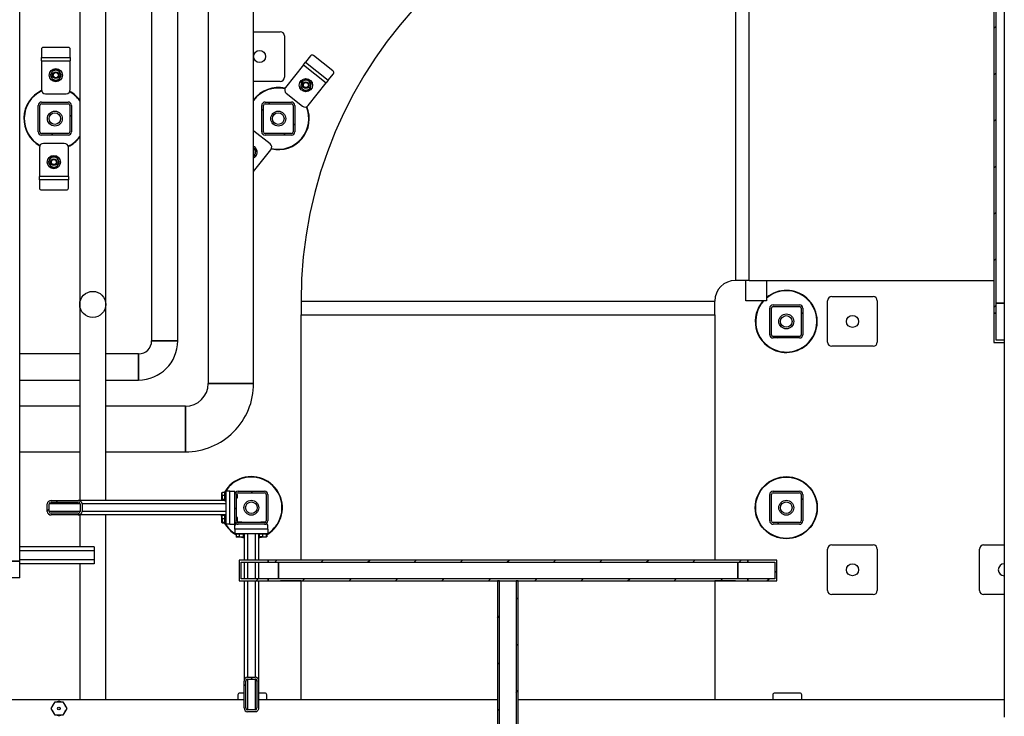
# Model space of a CAD drawing. Header units: millimetres. Extents: x 0 to 841, y 0 to 594.
# Tile 21 of 256: x 274 to 369, y 131 to 198. Entities that reach past the tile are written whole.
import ezdxf

# ---------------------------------------------------------------- set-up
doc = ezdxf.new("R2010")
doc.units = ezdxf.units.MM
doc.layers.add('TRAIT-FINS', color=9, linetype='Continuous')
doc.layers.add('TRAIT-FORT', color=4, linetype='Continuous', lineweight=25)

msp = doc.modelspace()

# ---------------------------------------------------------------- hatches: boundary and pattern name
at = {"layer": 'TRAIT-FINS'}
h = msp.add_hatch(dxfattribs=at)
h.set_pattern_fill('ANSI31', color=9, style=0)
h.paths.add_polyline_path([(368.376, 170.03), (368.376, 216.389), (368.176, 216.389), (368.176, 170.03)], flags=0)
h = msp.add_hatch(dxfattribs=at)
h.set_pattern_fill('ANSI31', color=9, style=0)
edge = h.paths.add_edge_path(flags=0)
edge.add_arc((297.176, 194.834), 0.58, 0, 360)
h = msp.add_hatch(dxfattribs=at)
h.set_pattern_fill('ANSI31', color=9, angle=3e-322, style=0)
edge = h.paths.add_edge_path(flags=0)
edge.add_arc((278.656, 187.554), 0.32, 270, 360)
edge.add_line((278.976, 187.554), (278.976, 190.114))
edge.add_arc((278.656, 190.114), 0.32, 0, 90)
edge.add_line((278.656, 190.434), (276.096, 190.434))
edge.add_arc((276.096, 190.114), 0.32, 90, 180)
edge.add_line((275.776, 190.114), (275.776, 187.554))
edge.add_arc((276.096, 187.554), 0.32, 180, 270)
edge.add_line((276.096, 187.234), (278.656, 187.234))
edge = h.paths.add_edge_path(flags=0)
edge.add_line((278.816, 190.114), (278.816, 187.554))
edge.add_arc((278.656, 187.554), 0.16, 270, 360, ccw=False)
edge.add_line((278.656, 187.394), (276.096, 187.394))
edge.add_arc((276.096, 187.554), 0.16, 180, 270, ccw=False)
edge.add_line((275.936, 187.554), (275.936, 190.114))
edge.add_arc((276.096, 190.114), 0.16, 90, 180, ccw=False)
edge.add_line((276.096, 190.274), (278.656, 190.274))
edge.add_arc((278.656, 190.114), 0.16, 0, 90, ccw=False)
h = msp.add_hatch(dxfattribs=at)
h.set_pattern_fill('ANSI31', color=9, angle=3e-322, style=0)
edge = h.paths.add_edge_path(flags=0)
edge.add_arc((300.256, 187.554), 0.32, 270, 360)
edge.add_line((300.576, 187.554), (300.576, 190.114))
edge.add_arc((300.256, 190.114), 0.32, 0, 90)
edge.add_line((300.256, 190.434), (297.696, 190.434))
edge.add_arc((297.696, 190.114), 0.32, 90, 180)
edge.add_line((297.376, 190.114), (297.376, 187.554))
edge.add_arc((297.696, 187.554), 0.32, 180, 270)
edge.add_line((297.696, 187.234), (300.256, 187.234))
edge = h.paths.add_edge_path(flags=0)
edge.add_line((300.416, 190.114), (300.416, 187.554))
edge.add_arc((300.256, 187.554), 0.16, 270, 360, ccw=False)
edge.add_line((300.256, 187.394), (297.696, 187.394))
edge.add_arc((297.696, 187.554), 0.16, 180, 270, ccw=False)
edge.add_line((297.536, 187.554), (297.536, 190.114))
edge.add_arc((297.696, 190.114), 0.16, 90, 180, ccw=False)
edge.add_line((297.696, 190.274), (300.256, 190.274))
edge.add_arc((300.256, 190.114), 0.16, 0, 90, ccw=False)
h = msp.add_hatch(dxfattribs=at)
h.set_pattern_fill('ANSI31', color=9, angle=3e-322, style=0)
edge = h.paths.add_edge_path(flags=0)
edge.add_arc((349.376, 167.954), 0.32, 270, 360)
edge.add_line((349.696, 167.954), (349.696, 170.514))
edge.add_arc((349.376, 170.514), 0.32, 0, 90)
edge.add_line((349.376, 170.834), (346.816, 170.834))
edge.add_arc((346.816, 170.514), 0.32, 90, 180)
edge.add_line((346.496, 170.514), (346.496, 167.954))
edge.add_arc((346.816, 167.954), 0.32, 180, 270)
edge.add_line((346.816, 167.634), (349.376, 167.634))
edge = h.paths.add_edge_path(flags=0)
edge.add_line((349.536, 170.514), (349.536, 167.954))
edge.add_arc((349.376, 167.954), 0.16, 270, 360, ccw=False)
edge.add_line((349.376, 167.794), (346.816, 167.794))
edge.add_arc((346.816, 167.954), 0.16, 180, 270, ccw=False)
edge.add_line((346.656, 167.954), (346.656, 170.514))
edge.add_arc((346.816, 170.514), 0.16, 90, 180, ccw=False)
edge.add_line((346.816, 170.674), (349.376, 170.674))
edge.add_arc((349.376, 170.514), 0.16, 0, 90, ccw=False)
h = msp.add_hatch(dxfattribs=at)
h.set_pattern_fill('ANSI31', color=9, style=0)
edge = h.paths.add_edge_path(flags=0)
edge.add_arc((354.496, 169.234), 0.58, 0, 360)
h = msp.add_hatch(dxfattribs=at)
h.set_pattern_fill('ANSI31', color=9, style=0)
h.paths.add_polyline_path([(369.176, 167.409), (368.376, 167.409), (368.376, 170.03), (368.176, 170.03), (368.176, 167.209), (369.176, 167.209)], flags=0)
h = msp.add_hatch(dxfattribs=at)
h.set_pattern_fill('ANSI31', color=9, style=0)
h.paths.add_polyline_path([(369.176, 167.409), (368.376, 167.409), (368.376, 170.03), (368.176, 170.03), (368.176, 167.209), (369.176, 167.209)], flags=0)
h = msp.add_hatch(dxfattribs=at)
h.set_pattern_fill('ANSI31', color=9, angle=3e-322, style=0)
edge = h.paths.add_edge_path(flags=0)
edge.add_arc((297.656, 152.514), 0.32, 0, 90)
edge.add_line((297.656, 152.834), (295.096, 152.834))
edge.add_arc((295.096, 152.514), 0.32, 90, 180)
edge.add_line((294.776, 152.514), (294.776, 149.954))
edge.add_arc((295.096, 149.954), 0.32, 180, 270)
edge.add_line((295.096, 149.634), (297.656, 149.634))
edge.add_arc((297.656, 149.954), 0.32, 270, 360)
edge.add_line((297.976, 149.954), (297.976, 152.514))
edge = h.paths.add_edge_path(flags=0)
edge.add_line((295.096, 152.674), (297.656, 152.674))
edge.add_arc((297.656, 152.514), 0.16, 0, 90, ccw=False)
edge.add_line((297.816, 152.514), (297.816, 149.954))
edge.add_arc((297.656, 149.954), 0.16, 270, 360, ccw=False)
edge.add_line((297.656, 149.794), (295.096, 149.794))
edge.add_arc((295.096, 149.954), 0.16, 180, 270, ccw=False)
edge.add_line((294.936, 149.954), (294.936, 152.514))
edge.add_arc((295.096, 152.514), 0.16, 90, 180, ccw=False)
h = msp.add_hatch(dxfattribs=at)
h.set_pattern_fill('ANSI31', color=9, angle=3e-322, style=0)
edge = h.paths.add_edge_path(flags=0)
edge.add_arc((346.816, 152.514), 0.32, 90, 180)
edge.add_line((346.496, 152.514), (346.496, 149.954))
edge.add_arc((346.816, 149.954), 0.32, 180, 270)
edge.add_line((346.816, 149.634), (349.376, 149.634))
edge.add_arc((349.376, 149.954), 0.32, 270, 360)
edge.add_line((349.696, 149.954), (349.696, 152.514))
edge.add_arc((349.376, 152.514), 0.32, 0, 90)
edge.add_line((349.376, 152.834), (346.816, 152.834))
edge = h.paths.add_edge_path(flags=0)
edge.add_line((346.656, 149.954), (346.656, 152.514))
edge.add_arc((346.816, 152.514), 0.16, 90, 180, ccw=False)
edge.add_line((346.816, 152.674), (349.376, 152.674))
edge.add_arc((349.376, 152.514), 0.16, 0, 90, ccw=False)
edge.add_line((349.536, 152.514), (349.536, 149.954))
edge.add_arc((349.376, 149.954), 0.16, 270, 360, ccw=False)
edge.add_line((349.376, 149.794), (346.816, 149.794))
edge.add_arc((346.816, 149.954), 0.16, 180, 270, ccw=False)
h = msp.add_hatch(dxfattribs=at)
h.set_pattern_fill('ANSI31', color=9, angle=3e-322, style=0)
edge = h.paths.add_edge_path(flags=0)
edge.add_line((279.623, 151.934), (277.027, 151.934))
edge.add_ellipse((277.027, 151.614), major_axis=(-0.385, 0), ratio=0.83205, start_angle=270, end_angle=360)
edge.add_line((276.643, 151.614), (276.643, 150.854))
edge.add_ellipse((277.027, 150.854), major_axis=(-0.385, 0), ratio=0.83205, start_angle=0, end_angle=90)
edge.add_line((277.027, 150.534), (279.623, 150.534))
edge.add_ellipse((279.623, 150.854), major_axis=(-0.385, 0), ratio=0.83205, start_angle=90, end_angle=180)
edge.add_line((280.008, 150.854), (280.008, 151.614))
edge.add_ellipse((279.623, 151.614), major_axis=(-0.385, 0), ratio=0.83205, start_angle=180, end_angle=270)
edge = h.paths.add_edge_path(flags=0)
edge.add_line((277.027, 151.774), (279.623, 151.774))
edge.add_ellipse((279.623, 151.614), major_axis=(-0.192, 0), ratio=0.83205, start_angle=180, end_angle=270, ccw=False)
edge.add_line((279.816, 151.614), (279.816, 150.854))
edge.add_ellipse((279.623, 150.854), major_axis=(-0.192, 0), ratio=0.83205, start_angle=90, end_angle=180, ccw=False)
edge.add_line((279.623, 150.694), (277.027, 150.694))
edge.add_ellipse((277.027, 150.854), major_axis=(-0.192, 0), ratio=0.83205, start_angle=0, end_angle=90, ccw=False)
edge.add_line((276.835, 150.854), (276.835, 151.614))
edge.add_ellipse((277.027, 151.614), major_axis=(-0.192, 0), ratio=0.83205, start_angle=-90, end_angle=0, ccw=False)
h = msp.add_hatch(dxfattribs=at)
h.set_pattern_fill('ANSI31', color=9, style=0)
h.paths.add_polyline_path([(295.396, 144.374), (295.396, 145.974), (298.016, 145.974), (298.016, 146.174), (295.196, 146.174), (295.196, 144.174), (298.016, 144.174), (298.016, 144.374)], flags=0)
h = msp.add_hatch(dxfattribs=at)
h.set_pattern_fill('ANSI31', color=9, style=0)
h.paths.add_polyline_path([(295.396, 144.374), (295.396, 145.974), (298.016, 145.974), (298.016, 146.174), (295.196, 146.174), (295.196, 144.174), (298.016, 144.174), (298.016, 144.374)], flags=0)
h = msp.add_hatch(dxfattribs=at)
h.set_pattern_fill('ANSI31', color=9, style=0)
h.paths.add_polyline_path([(298.016, 146.174), (298.016, 145.974), (344.375, 145.974), (344.375, 146.174)], flags=0)
h = msp.add_hatch(dxfattribs=at)
h.set_pattern_fill('ANSI31', color=9, style=0)
h.paths.add_polyline_path([(347.196, 146.174), (344.375, 146.174), (344.375, 145.974), (346.996, 145.974), (346.996, 144.374), (344.375, 144.374), (344.375, 144.174), (347.196, 144.174)], flags=0)
h = msp.add_hatch(dxfattribs=at)
h.set_pattern_fill('ANSI31', color=9, style=0)
h.paths.add_polyline_path([(347.196, 146.174), (344.375, 146.174), (344.375, 145.974), (346.996, 145.974), (346.996, 144.374), (344.375, 144.374), (344.375, 144.174), (347.196, 144.174)], flags=0)
h = msp.add_hatch(dxfattribs=at)
h.set_pattern_fill('ANSI31', color=9, style=0)
edge = h.paths.add_edge_path(flags=0)
edge.add_arc((354.496, 145.234), 0.58, 0, 360)
h = msp.add_hatch(dxfattribs=at)
h.set_pattern_fill('ANSI31', color=9, style=0)
edge = h.paths.add_edge_path(flags=0)
edge.add_line((369.176, 144.654), (369.176, 145.814))
edge.add_arc((369.176, 145.234), 0.58, 90, 270)
h = msp.add_hatch(dxfattribs=at)
h.set_pattern_fill('ANSI31', color=9, style=0)
h.paths.add_polyline_path([(344.375, 144.374), (298.016, 144.374), (298.016, 144.174), (344.375, 144.174)], flags=0)
h = msp.add_hatch(dxfattribs=at)
h.set_pattern_fill('ANSI31', color=9, style=0)
h.paths.add_polyline_path([(320.176, 98.174), (320.376, 98.174), (320.376, 144.174), (320.176, 144.174)], flags=0)
h = msp.add_hatch(dxfattribs=at)
h.set_pattern_fill('ANSI31', color=9, style=0)
h.paths.add_polyline_path([(322.176, 98.174), (322.176, 144.174), (321.976, 144.174), (321.976, 98.174)], flags=0)
h = msp.add_hatch(dxfattribs=at)
h.set_pattern_fill('ANSI31', color=9, angle=3e-322, style=0)
edge = h.paths.add_edge_path(flags=0)
edge.add_line((295.676, 134.481), (295.676, 131.885))
edge.add_ellipse((295.996, 131.885), major_axis=(0, -0.385), ratio=0.83205, start_angle=270, end_angle=360)
edge.add_line((295.996, 131.501), (296.756, 131.501))
edge.add_ellipse((296.756, 131.885), major_axis=(0, -0.385), ratio=0.83205, start_angle=360, end_angle=450)
edge.add_line((297.076, 131.885), (297.076, 134.481))
edge.add_ellipse((296.756, 134.481), major_axis=(0, -0.385), ratio=0.83205, start_angle=90, end_angle=180)
edge.add_line((296.756, 134.866), (295.996, 134.866))
edge.add_ellipse((295.996, 134.481), major_axis=(0, -0.385), ratio=0.83205, start_angle=180, end_angle=270)
edge = h.paths.add_edge_path(flags=0)
edge.add_line((295.836, 131.885), (295.836, 134.481))
edge.add_ellipse((295.996, 134.481), major_axis=(0, -0.192), ratio=0.83205, start_angle=180, end_angle=270, ccw=False)
edge.add_line((295.996, 134.674), (296.756, 134.674))
edge.add_ellipse((296.756, 134.481), major_axis=(0, -0.192), ratio=0.83205, start_angle=90, end_angle=180, ccw=False)
edge.add_line((296.916, 134.481), (296.916, 131.885))
edge.add_ellipse((296.756, 131.885), major_axis=(0, -0.192), ratio=0.83205, start_angle=0, end_angle=90, ccw=False)
edge.add_line((296.756, 131.693), (295.996, 131.693))
edge.add_ellipse((295.996, 131.885), major_axis=(0, -0.192), ratio=0.83205, start_angle=270, end_angle=360, ccw=False)
h = msp.add_hatch(dxfattribs=at)
h.set_pattern_fill('ANSI31', color=9, style=0)
edge = h.paths.add_edge_path(flags=0)
edge.add_arc((277.776, 131.834), 0.128, 0, 360)

# ---------------------------------------------------------------- linework, layer by layer
at = {"layer": 'TRAIT-FORT', "color": 4, "linetype": 'Continuous', "lineweight": 25}
for p, q in [((286.736, 225.967), (286.736, 167.354)), ((286.736, 225.967), (286.736, 167.354)), ((289.256, 167.354), (289.256, 225.967)), ((289.256, 167.354), (289.256, 225.967)), ((292.196, 225.967), (292.196, 163.234)), ((292.196, 225.967), (292.196, 163.234)), ((296.596, 163.234), (296.596, 225.967)), ((296.596, 163.234), (296.596, 225.967)), ((279.78, 224.707), (279.78, 151.934)), ((279.78, 224.707), (279.78, 151.934)), ((282.3, 151.934), (282.3, 224.707)), ((282.3, 151.934), (282.3, 224.707)), ((273.976, 146.054), (273.976, 218.054)), ((368.176, 216.389), (368.176, 170.03)), ((368.376, 170.03), (368.376, 216.389)), ((369.176, 215.409), (369.176, 171.009)), ((343.176, 213.194), (343.176, 173.194)), ((344.496, 173.194), (344.496, 213.194)), ((296.596, 197.234), (299.176, 197.234)), ((299.576, 196.834), (299.576, 192.834)), ((276.07, 195.545), (276.07, 194.753)), ((278.67, 195.718), (276.27, 195.718)), ((278.87, 194.753), (278.87, 195.545)), ((276.07, 194.433), (276.07, 194.753)), ((276.07, 194.753), (278.87, 194.753)), ((276.07, 194.433), (276.07, 191.633)), ((276.07, 194.433), (278.87, 194.433)), ((278.87, 194.753), (278.87, 194.433)), ((278.87, 191.633), (278.87, 194.433)), ((301.42, 194.038), (301.618, 194.289)), ((302.109, 194.91), (301.618, 194.289)), ((301.618, 194.289), (303.816, 192.554)), ((304.257, 193.436), (302.373, 194.922)), ((301.42, 194.038), (299.685, 191.84)), ((301.42, 194.038), (303.618, 192.303)), ((299.176, 192.434), (296.596, 192.434)), ((301.883, 190.105), (303.618, 192.303)), ((303.816, 192.554), (303.618, 192.303)), ((303.816, 192.554), (304.306, 193.176)), ((276.096, 190.434), (278.656, 190.434)), ((276.47, 191.233), (278.47, 191.233)), ((297.696, 190.434), (300.256, 190.434)), ((299.751, 191.278), (301.321, 190.039)), ((275.776, 187.554), (275.776, 190.114)), ((275.936, 187.554), (275.936, 190.114)), ((276.096, 190.274), (278.656, 190.274)), ((278.816, 190.114), (278.816, 187.554)), ((278.976, 190.114), (278.976, 187.554)), ((297.376, 187.554), (297.376, 190.114)), ((297.536, 187.554), (297.536, 190.114)), ((297.696, 190.274), (300.256, 190.274)), ((300.416, 190.114), (300.416, 187.554)), ((300.576, 190.114), (300.576, 187.554)), ((296.63, 187.629), (296.596, 187.653)), ((298.2, 186.39), (296.63, 187.629)), ((278.656, 187.394), (276.096, 187.394)), ((278.656, 187.234), (276.096, 187.234)), ((300.256, 187.394), (297.696, 187.394)), ((300.256, 187.234), (297.696, 187.234)), ((275.881, 186.035), (275.881, 183.235)), ((278.281, 186.435), (276.281, 186.435)), ((278.681, 183.235), (278.681, 186.035)), ((296.596, 183.711), (298.266, 185.828)), ((278.681, 183.235), (275.881, 183.235)), ((275.881, 182.915), (275.881, 183.235)), ((278.681, 182.915), (275.881, 182.915)), ((275.881, 182.915), (275.881, 182.123)), ((278.681, 183.235), (278.681, 182.915)), ((278.681, 182.123), (278.681, 182.915)), ((276.081, 181.95), (278.481, 181.95)), ((344.496, 173.194), (343.176, 173.194)), ((344.176, 171.212), (344.176, 173.194)), ((344.496, 173.194), (368.176, 173.194)), ((346.176, 173.194), (346.176, 171.212)), ((352.496, 171.634), (356.496, 171.634)), ((301.176, 171.194), (301.176, 169.874)), ((301.176, 171.194), (341.176, 171.194)), ((341.176, 169.874), (341.176, 171.194)), ((346.176, 171.212), (344.176, 171.212)), ((346.496, 167.954), (346.496, 170.514)), ((346.656, 167.954), (346.656, 170.514)), ((346.816, 170.834), (349.376, 170.834)), ((346.816, 170.674), (349.376, 170.674)), ((349.536, 170.514), (349.536, 167.954)), ((349.696, 170.514), (349.696, 167.954)), ((352.096, 167.234), (352.096, 171.234)), ((356.896, 171.234), (356.896, 167.234)), ((368.376, 171.009), (369.176, 171.009)), ((369.176, 171.009), (368.376, 171.009)), ((369.176, 171.009), (369.176, 171.009)), ((369.176, 171.009), (369.176, 167.409)), ((301.176, 169.874), (341.176, 169.874)), ((301.176, 146.174), (301.176, 169.874)), ((341.176, 169.874), (341.176, 146.174)), ((368.376, 170.03), (368.176, 170.03)), ((368.176, 170.03), (368.176, 170.03)), ((368.176, 170.03), (368.176, 167.209)), ((368.176, 170.03), (368.376, 170.03)), ((368.376, 170.03), (368.376, 170.03)), ((368.376, 167.409), (368.376, 170.03)), ((349.376, 167.794), (346.816, 167.794)), ((349.376, 167.634), (346.816, 167.634)), ((289.256, 167.354), (286.736, 167.354)), ((286.736, 167.354), (287.996, 167.354)), ((287.996, 167.354), (289.256, 167.354)), ((356.496, 166.834), (352.496, 166.834)), ((368.176, 167.209), (369.176, 167.209)), ((369.176, 167.409), (368.376, 167.409)), ((369.176, 167.409), (369.176, 167.209)), ((369.176, 167.209), (369.176, 147.634)), ((279.78, 166.094), (273.976, 166.094)), ((279.78, 166.094), (273.976, 166.094)), ((285.476, 166.094), (282.3, 166.094)), ((285.476, 166.094), (282.3, 166.094)), ((285.476, 166.094), (285.476, 163.574)), ((285.476, 163.574), (285.476, 166.094)), ((273.976, 163.574), (279.78, 163.574)), ((273.976, 163.574), (279.78, 163.574)), ((282.3, 163.574), (285.476, 163.574)), ((282.3, 163.574), (285.476, 163.574)), ((296.596, 163.234), (292.196, 163.234)), ((292.196, 163.234), (294.396, 163.234)), ((294.396, 163.234), (296.596, 163.234)), ((279.78, 161.034), (273.976, 161.034)), ((279.78, 161.034), (273.976, 161.034)), ((289.996, 161.034), (282.3, 161.034)), ((289.996, 161.034), (282.3, 161.034)), ((289.996, 156.634), (289.996, 161.034)), ((273.976, 156.634), (279.78, 156.634)), ((273.976, 156.634), (279.78, 156.634)), ((282.3, 156.634), (289.996, 156.634)), ((282.3, 156.634), (289.996, 156.634)), ((293.547, 152.697), (293.536, 152.677)), ((293.536, 152.031), (293.536, 152.677)), ((293.816, 152.716), (293.576, 152.716)), ((293.816, 152.402), (293.576, 152.402)), ((293.896, 152.794), (293.816, 152.794)), ((293.816, 152.76), (293.816, 152.794)), ((293.816, 151.914), (293.816, 152.76)), ((294.296, 152.834), (293.896, 152.834)), ((293.896, 152.834), (293.896, 149.634)), ((294.296, 149.634), (294.296, 152.834)), ((294.296, 152.834), (294.696, 152.834)), ((294.776, 152.754), (294.696, 152.834)), ((294.776, 152.514), (294.776, 152.754)), ((294.778, 152.554), (294.776, 152.554)), ((294.776, 149.954), (294.776, 152.514)), ((294.936, 149.954), (294.936, 152.514)), ((294.988, 152.554), (294.941, 152.554)), ((295.016, 152.526), (294.988, 152.554)), ((294.988, 152.154), (294.988, 152.554)), ((295.016, 152.526), (295.016, 152.182)), ((295.096, 152.834), (297.656, 152.834)), ((295.096, 152.674), (297.656, 152.674)), ((297.816, 152.514), (297.816, 149.954)), ((297.976, 152.514), (297.976, 149.954)), ((346.496, 149.954), (346.496, 152.514)), ((346.656, 149.954), (346.656, 152.514)), ((346.816, 152.834), (349.376, 152.834)), ((346.816, 152.674), (349.376, 152.674)), ((349.536, 152.514), (349.536, 149.954)), ((349.696, 152.514), (349.696, 149.954)), ((276.643, 150.854), (276.643, 151.614)), ((276.835, 150.854), (276.835, 151.614)), ((279.816, 151.614), (276.835, 151.614)), ((277.027, 151.934), (279.623, 151.934)), ((277.027, 151.774), (279.623, 151.774)), ((293.816, 151.934), (279.623, 151.934)), ((279.816, 151.614), (279.816, 150.854)), ((293.896, 151.614), (280.008, 151.614)), ((280.008, 151.614), (280.008, 150.854)), ((293.536, 152.031), (293.547, 152.011)), ((293.816, 152.041), (293.576, 152.041)), ((293.816, 151.992), (293.576, 151.992)), ((293.816, 151.914), (293.896, 151.914)), ((294.936, 152.154), (294.988, 152.154)), ((294.988, 152.154), (295.016, 152.182)), ((279.816, 150.854), (276.835, 150.854)), ((279.623, 150.694), (277.027, 150.694)), ((279.623, 150.534), (277.027, 150.534)), ((293.816, 150.534), (279.623, 150.534)), ((279.78, 150.534), (279.78, 147.466)), ((279.78, 150.534), (279.78, 147.466)), ((293.896, 150.854), (280.008, 150.854)), ((282.3, 132.674), (282.3, 150.534)), ((282.3, 132.674), (282.3, 150.534)), ((293.5, 150.534), (293.536, 150.4)), ((293.547, 150.457), (293.536, 150.437)), ((293.536, 149.791), (293.536, 150.437)), ((293.816, 150.476), (293.576, 150.476)), ((293.896, 150.554), (293.816, 150.554)), ((293.816, 150.52), (293.816, 150.554)), ((293.816, 149.674), (293.816, 150.52)), ((293.536, 149.791), (293.547, 149.771)), ((293.816, 150.162), (293.576, 150.162)), ((293.816, 149.801), (293.576, 149.801)), ((293.816, 149.752), (293.576, 149.752)), ((293.816, 149.674), (293.896, 149.674)), ((294.296, 149.634), (293.896, 149.634)), ((294.296, 149.634), (294.696, 149.634)), ((294.696, 149.634), (294.776, 149.714)), ((294.776, 149.714), (294.776, 149.954)), ((294.776, 149.914), (294.778, 149.914)), ((294.856, 149.634), (294.776, 149.554)), ((294.776, 149.154), (294.776, 149.554)), ((295.096, 149.634), (294.856, 149.634)), ((294.988, 150.314), (294.936, 150.314)), ((294.941, 149.914), (294.988, 149.914)), ((295.016, 150.286), (294.988, 150.314)), ((294.988, 149.914), (294.988, 150.314)), ((294.988, 149.914), (295.016, 149.942)), ((295.016, 150.286), (295.016, 149.942)), ((295.084, 149.874), (295.056, 149.846)), ((295.056, 149.846), (295.056, 149.799)), ((295.456, 149.846), (295.056, 149.846)), ((295.056, 149.636), (295.056, 149.634)), ((295.084, 149.874), (295.428, 149.874)), ((297.656, 149.794), (295.096, 149.794)), ((297.656, 149.634), (295.096, 149.634)), ((295.456, 149.846), (295.428, 149.874)), ((295.456, 149.794), (295.456, 149.846)), ((297.324, 149.874), (297.296, 149.846)), ((297.296, 149.846), (297.296, 149.794)), ((297.696, 149.846), (297.296, 149.846)), ((297.324, 149.874), (297.668, 149.874)), ((297.896, 149.634), (297.656, 149.634)), ((297.696, 149.846), (297.668, 149.874)), ((297.696, 149.799), (297.696, 149.846)), ((297.696, 149.634), (297.696, 149.636)), ((297.976, 149.554), (297.896, 149.634)), ((297.976, 149.154), (297.976, 149.554)), ((349.376, 149.794), (346.816, 149.794)), ((349.376, 149.634), (346.816, 149.634)), ((297.976, 149.154), (294.776, 149.154)), ((294.776, 149.154), (294.776, 148.754)), ((294.776, 148.754), (297.976, 148.754)), ((294.816, 148.754), (294.816, 148.674)), ((294.849, 148.674), (294.816, 148.674)), ((295.696, 148.674), (294.849, 148.674)), ((294.894, 148.674), (294.894, 148.434)), ((295.207, 148.674), (295.207, 148.434)), ((295.569, 148.674), (295.569, 148.434)), ((295.617, 148.674), (295.617, 148.434)), ((295.676, 148.674), (295.676, 146.174)), ((295.696, 148.674), (295.696, 148.754)), ((295.996, 148.754), (295.996, 146.174)), ((296.756, 148.754), (296.756, 146.174)), ((297.056, 148.754), (297.056, 148.674)), ((297.089, 148.674), (297.056, 148.674)), ((297.076, 148.674), (297.076, 146.174)), ((297.936, 148.674), (297.089, 148.674)), ((297.134, 148.674), (297.134, 148.434)), ((297.447, 148.674), (297.447, 148.434)), ((297.809, 148.674), (297.809, 148.434)), ((297.857, 148.674), (297.857, 148.434)), ((297.936, 148.674), (297.936, 148.754)), ((297.976, 149.154), (297.976, 148.754)), ((294.913, 148.405), (294.933, 148.394)), ((295.579, 148.394), (294.933, 148.394)), ((295.579, 148.394), (295.598, 148.405)), ((297.153, 148.405), (297.173, 148.394)), ((297.819, 148.394), (297.173, 148.394)), ((297.819, 148.394), (297.838, 148.405)), ((352.496, 147.634), (356.496, 147.634)), ((367.176, 147.634), (369.176, 147.634)), ((369.176, 147.634), (369.176, 145.814)), ((281.176, 147.466), (273.976, 147.466)), ((273.976, 147.086), (281.176, 147.086)), ((281.176, 147.466), (281.176, 147.086)), ((281.176, 147.086), (281.176, 146.194)), ((352.096, 143.234), (352.096, 147.234)), ((356.896, 147.234), (356.896, 143.234)), ((366.776, 143.234), (366.776, 147.234)), ((248.356, 146.054), (273.976, 146.054)), ((273.976, 146.054), (272.376, 146.054)), ((281.176, 146.194), (273.976, 146.194)), ((273.976, 144.454), (273.976, 146.054)), ((281.176, 145.814), (273.976, 145.814)), ((279.78, 145.814), (279.78, 132.674)), ((279.78, 145.814), (279.78, 132.674)), ((281.176, 146.194), (281.176, 145.814)), ((295.196, 146.174), (295.196, 144.174)), ((298.016, 146.174), (295.196, 146.174)), ((295.396, 144.374), (295.396, 145.974)), ((295.396, 145.974), (298.016, 145.974)), ((295.676, 145.974), (295.676, 144.374)), ((295.996, 145.974), (295.996, 144.374)), ((296.756, 145.974), (296.756, 144.374)), ((297.076, 145.974), (297.076, 144.374)), ((298.016, 145.974), (298.016, 146.174)), ((298.016, 146.174), (298.016, 146.174)), ((344.375, 146.174), (298.016, 146.174)), ((298.016, 146.174), (298.016, 145.974)), ((298.016, 145.974), (298.016, 145.974)), ((298.016, 145.974), (344.375, 145.974)), ((298.996, 145.974), (298.996, 144.374)), ((298.996, 144.374), (298.996, 145.974)), ((343.396, 144.374), (343.396, 145.974)), ((343.396, 145.974), (343.396, 144.374)), ((344.375, 146.174), (344.375, 145.974)), ((347.196, 146.174), (344.375, 146.174)), ((344.375, 146.174), (344.375, 146.174)), ((344.375, 145.974), (344.375, 146.174)), ((344.375, 145.974), (346.996, 145.974)), ((344.375, 145.974), (344.375, 145.974)), ((346.996, 145.974), (346.996, 144.374)), ((347.196, 144.174), (347.196, 146.174)), ((369.176, 145.814), (369.176, 144.654)), ((273.976, 144.454), (248.356, 144.454)), ((295.196, 144.174), (298.016, 144.174)), ((298.016, 144.374), (295.396, 144.374)), ((295.676, 144.174), (295.676, 134.481)), ((295.996, 144.174), (295.996, 134.866)), ((296.756, 144.174), (296.756, 134.866)), ((297.076, 144.174), (297.076, 134.481)), ((298.016, 144.374), (298.016, 144.374)), ((298.016, 144.174), (298.016, 144.374)), ((298.016, 144.374), (298.016, 144.174)), ((344.375, 144.374), (298.016, 144.374)), ((298.016, 144.174), (298.016, 144.174)), ((298.016, 144.174), (344.375, 144.174)), ((299.197, 144.155), (299.197, 144.174)), ((301.176, 144.155), (299.197, 144.155)), ((301.176, 132.674), (301.176, 144.174)), ((320.176, 144.174), (320.176, 98.174)), ((320.376, 144.174), (320.176, 144.174)), ((320.376, 98.174), (320.376, 144.174)), ((321.976, 144.174), (321.976, 98.174)), ((322.176, 144.174), (321.976, 144.174)), ((322.176, 98.174), (322.176, 144.174)), ((341.176, 144.174), (341.176, 132.674)), ((343.193, 144.155), (341.176, 144.155)), ((343.193, 144.174), (343.193, 144.155)), ((344.375, 144.374), (344.375, 144.174)), ((346.996, 144.374), (344.375, 144.374)), ((344.375, 144.374), (344.375, 144.374)), ((344.375, 144.174), (344.375, 144.374)), ((344.375, 144.174), (347.196, 144.174)), ((344.375, 144.174), (344.375, 144.174)), ((369.176, 144.654), (369.176, 142.834)), ((356.496, 142.834), (352.496, 142.834)), ((369.176, 142.834), (367.176, 142.834)), ((369.176, 142.834), (369.176, 132.674)), ((295.676, 131.885), (295.676, 134.481)), ((295.836, 131.885), (295.836, 134.481)), ((295.996, 134.866), (296.756, 134.866)), ((295.996, 134.674), (296.756, 134.674)), ((295.996, 134.674), (295.996, 131.693)), ((296.756, 134.674), (296.756, 131.693)), ((296.916, 134.481), (296.916, 131.885)), ((297.076, 134.481), (297.076, 131.885)), ((295.676, 133.318), (295.27, 133.318)), ((297.67, 133.318), (297.076, 133.318)), ((349.39, 133.318), (346.99, 133.318)), ((295.676, 132.674), (254.468, 132.674)), ((277.029, 131.834), (277.402, 132.481)), ((277.402, 132.481), (278.149, 132.481)), ((278.149, 132.481), (278.522, 131.834)), ((295.07, 133.145), (295.07, 132.674)), ((320.176, 132.674), (297.076, 132.674)), ((297.87, 132.674), (297.87, 133.145)), ((369.176, 132.674), (322.176, 132.674)), ((346.79, 133.145), (346.79, 132.674)), ((349.59, 132.674), (349.59, 133.145)), ((369.176, 132.674), (369.176, 131.834)), ((277.402, 131.187), (277.029, 131.834)), ((278.522, 131.834), (278.149, 131.187)), ((296.756, 131.693), (295.996, 131.693)), ((296.756, 131.501), (295.996, 131.501)), ((369.176, 131.834), (369.176, 130.994)), ((278.149, 131.187), (277.402, 131.187))]:
    msp.add_line(p, q, dxfattribs=at)
at = {"layer": 'TRAIT-FORT', "color": 4, "linetype": 'Continuous', "lineweight": 25, "flags": 128}
for points in [[(296.697, 186.099), (296.617, 186.152), (296.596, 186.164)], [(293.536, 152.068), (293.514, 151.989), (293.5, 151.934)], [(293.536, 150.267), (293.505, 150.364), (293.458, 150.534)], [(295.541, 148.394), (295.67, 148.359), (295.676, 148.358)], [(297.076, 148.358), (297.087, 148.361), (297.21, 148.394)], [(297.076, 131.885), (297.071, 131.819), (297.056, 131.754), (297.033, 131.693), (297.001, 131.638), (296.961, 131.591), (296.916, 131.552), (296.865, 131.524), (296.811, 131.507), (296.756, 131.501)]]:
    msp.add_lwpolyline(points, dxfattribs=at)
at = {"layer": 'TRAIT-FORT', "color": 4, "linetype": 'Continuous', "lineweight": 25}
for centre, radius in [((297.176, 194.834), 0.58), ((277.47, 193.033), 0.64), ((277.47, 193.033), 0.32), ((277.47, 193.033), 0.244), ((301.651, 192.071), 0.64), ((301.651, 192.071), 0.32), ((301.651, 192.071), 0.244), ((277.376, 188.834), 0.72), ((298.976, 188.834), 0.72), ((277.376, 188.834), 0.56), ((298.976, 188.834), 0.56), ((277.281, 184.635), 0.64), ((277.281, 184.635), 0.32), ((277.281, 184.635), 0.244), ((281.04, 170.878), 1.26), ((348.096, 169.234), 0.72), ((348.096, 169.234), 0.56), ((354.496, 169.234), 0.58), ((348.096, 151.234), 3), ((348.096, 151.234), 2.96), ((296.376, 151.234), 0.72), ((296.376, 151.234), 0.56), ((348.096, 151.234), 0.72), ((348.096, 151.234), 0.56), ((354.496, 145.234), 0.58), ((277.776, 131.834), 0.128)]:
    msp.add_circle(centre, radius, dxfattribs=at)
for centre, radius, start, end in [((343.176, 171.194), 42, 90, 180), ((299.176, 196.834), 0.4, 0, 90), ((276.258, 195.53), 0.188, 86.18874, 175.59805), ((278.683, 195.53), 0.188, 4.40195, 93.81126), ((302.247, 194.783), 0.188, 47.90519, 137.3145), ((277.47, 193.033), 0.48, 150, 210), ((277.47, 193.033), 0.48, 90, 150), ((277.47, 193.033), 0.48, 30, 90), ((277.47, 193.033), 0.48, 330, 30), ((304.15, 193.28), 0.188, 326.1184, 55.52771), ((277.47, 193.033), 0.48, 210, 270), ((277.47, 193.033), 0.48, 270, 330), ((299.176, 192.834), 0.4, 270, 0), ((301.651, 192.071), 0.48, 111.71645, 171.71645), ((301.651, 192.071), 0.48, 51.71645, 111.71645), ((301.651, 192.071), 0.48, 351.71645, 51.71645), ((277.376, 188.834), 3, 115.56905, 241.00076), ((277.376, 188.834), 2.96, 115.69936, 241.00135), ((276.47, 191.633), 0.4, 180, 270), ((278.47, 191.633), 0.4, 270, 0), ((277.376, 188.834), 2.96, 35.68465, 61.00195), ((277.376, 188.834), 3, 36.73504, 60.99817), ((298.976, 188.834), 3, 77.29289, 142.49812), ((298.976, 188.834), 2.96, 77.41308, 143.519), ((299.999, 191.592), 0.4, 141.71645, 231.71645), ((301.651, 192.071), 0.48, 171.71645, 231.71645), ((301.651, 192.071), 0.48, 231.71645, 291.71645), ((301.651, 192.071), 0.48, 291.71645, 351.71645), ((276.096, 190.114), 0.32, 90, 180), ((278.656, 190.114), 0.32, 0, 90), ((297.696, 190.114), 0.32, 90, 180), ((300.256, 190.114), 0.32, 0, 90), ((276.096, 190.114), 0.16, 90, 180), ((278.656, 190.114), 0.16, 0, 90), ((297.696, 190.114), 0.16, 90, 180), ((298.976, 188.834), 3, 257.28571, 22.74725), ((298.976, 188.834), 2.96, 257.41461, 22.84917), ((300.256, 190.114), 0.16, 0, 90), ((301.569, 190.353), 0.4, 231.71645, 321.71645), ((276.096, 187.554), 0.32, 180, 270), ((276.096, 187.554), 0.16, 180, 270), ((278.656, 187.554), 0.32, 270, 0), ((278.656, 187.554), 0.16, 270, 0), ((297.696, 187.554), 0.32, 180, 270), ((297.696, 187.554), 0.16, 180, 270), ((300.256, 187.554), 0.32, 270, 0), ((300.256, 187.554), 0.16, 270, 0), ((277.376, 188.834), 2.96, 295.69499, 324.31535), ((277.376, 188.834), 3, 295.57551, 323.26496), ((276.281, 186.035), 0.4, 90, 180), ((278.281, 186.035), 0.4, 0, 90), ((296.3, 185.596), 0.64, 297.50561, 51.71645), ((296.3, 185.596), 0.32, 337.46878, 22.53122), ((296.3, 185.596), 0.48, 351.71645, 51.71645), ((297.952, 186.076), 0.4, 321.71645, 51.71645), ((277.281, 184.635), 0.48, 150, 210), ((277.281, 184.635), 0.48, 90, 150), ((277.281, 184.635), 0.48, 30, 90), ((277.281, 184.635), 0.48, 330, 30), ((296.3, 185.596), 0.48, 308.00866, 351.71645), ((277.281, 184.635), 0.48, 210, 270), ((277.281, 184.635), 0.48, 270, 330), ((276.069, 182.138), 0.188, 184.40195, 273.81126), ((278.494, 182.138), 0.188, 266.18874, 355.59805), ((343.176, 171.194), 2, 90, 180), ((348.096, 169.234), 3, 245.32581, 129.77191), ((348.096, 169.234), 2.96, 245.32581, 130.41942), ((352.496, 171.234), 0.4, 90, 180), ((356.496, 171.234), 0.4, 0, 90), ((348.096, 169.234), 3, 138.74622, 245.32581), ((348.096, 169.234), 2.96, 138.06353, 245.32581), ((346.816, 170.514), 0.32, 90, 180), ((346.816, 170.514), 0.16, 90, 180), ((349.376, 170.514), 0.32, 0, 90), ((349.376, 170.514), 0.16, 0, 90), ((346.816, 167.954), 0.32, 180, 270), ((346.816, 167.954), 0.16, 180, 270), ((349.376, 167.954), 0.16, 270, 0), ((349.376, 167.954), 0.32, 270, 0), ((285.476, 167.354), 3.78, 270.00074, 0), ((285.476, 167.354), 1.26, 270.00311, 359.9967), ((352.496, 167.234), 0.4, 180, 270), ((356.496, 167.234), 0.4, 270, 0), ((289.996, 163.234), 6.6, 269.99967, 0), ((289.996, 163.234), 2.2, 269.99973, 359.99845), ((296.376, 151.234), 3, 335.32581, 150.4041), ((296.376, 151.234), 2.96, 335.32581, 148.1952), ((295.096, 152.514), 0.32, 90, 180), ((295.096, 152.514), 0.16, 90, 180), ((297.656, 152.514), 0.32, 0, 90), ((297.656, 152.514), 0.16, 0, 90), ((346.816, 152.514), 0.32, 90, 180), ((346.816, 152.514), 0.16, 90, 180), ((349.376, 152.514), 0.32, 0, 90), ((349.376, 152.514), 0.16, 0, 90), ((296.376, 151.234), 3, 161.20309, 166.5066), ((296.376, 151.234), 3, 209.5959, 240.4041), ((296.376, 151.234), 2.96, 211.8048, 238.1952), ((295.096, 149.954), 0.32, 180, 270), ((295.096, 149.954), 0.16, 180, 270), ((297.656, 149.954), 0.32, 270, 0), ((297.656, 149.954), 0.16, 270, 0), ((296.376, 151.234), 3, 299.5959, 335.32581), ((296.376, 151.234), 2.96, 301.8048, 335.32581), ((346.816, 149.954), 0.32, 180, 270), ((346.816, 149.954), 0.16, 180, 270), ((349.376, 149.954), 0.32, 270, 0), ((349.376, 149.954), 0.16, 270, 0), ((296.376, 151.234), 3, 251.20309, 256.5066), ((296.376, 151.234), 3, 283.4934, 288.79691), ((352.496, 147.234), 0.4, 90, 180), ((356.496, 147.234), 0.4, 0, 90), ((367.176, 147.234), 0.4, 90, 180), ((369.176, 145.234), 0.58, 90, 270), ((352.496, 143.234), 0.4, 180, 270), ((356.496, 143.234), 0.4, 270, 0), ((367.176, 143.234), 0.4, 180, 270), ((295.258, 133.13), 0.188, 86.18874, 175.59805), ((297.683, 133.13), 0.188, 4.40195, 93.81126), ((346.978, 133.13), 0.188, 86.18874, 175.59805), ((349.403, 133.13), 0.188, 4.40195, 93.81126), ((277.776, 131.834), 0.674, 73.64085, 106.35915), ((277.776, 131.834), 0.668, 75.49012, 104.50988), ((277.776, 131.834), 0.66, 78.48382, 101.51618), ((277.776, 131.834), 0.674, 133.64085, 166.35915), ((277.776, 131.834), 0.674, 193.64085, 226.35915), ((277.776, 131.834), 0.668, 135.49012, 164.50988), ((277.776, 131.834), 0.668, 195.49012, 224.50988), ((277.776, 131.834), 0.66, 138.48382, 161.51618), ((277.776, 131.834), 0.66, 198.48382, 221.51618), ((277.776, 131.834), 0.674, 13.64085, 46.35915), ((277.776, 131.834), 0.674, 313.64085, 346.35915), ((277.776, 131.834), 0.668, 15.49012, 44.50988), ((277.776, 131.834), 0.668, 315.49012, 344.50988), ((277.776, 131.834), 0.66, 18.48382, 41.51618), ((277.776, 131.834), 0.66, 318.48382, 341.51618), ((277.776, 131.834), 0.674, 253.64085, 286.35915), ((277.776, 131.834), 0.668, 255.49012, 284.50988), ((277.776, 131.834), 0.66, 258.48382, 281.51618)]:
    msp.add_arc(centre, radius, start, end, dxfattribs=at)
for centre, major_axis, start_param, end_param in [((277.027, 151.614), (-0.385, 0), 4.712389, 6.283185), ((277.027, 151.614), (-0.192, 0), 4.712389, 6.283185), ((279.623, 151.614), (-0.385, 0), 3.141593, 4.712389), ((279.623, 151.614), (-0.192, 0), 3.141593, 4.712389), ((277.027, 150.854), (-0.385, 0), 0, 1.570796), ((277.027, 150.854), (-0.192, 0), 0, 1.570796), ((279.623, 150.854), (-0.192, 0), 1.570796, 3.141593), ((279.623, 150.854), (-0.385, 0), 1.570796, 3.141593), ((295.996, 134.481), (0, -0.385), 3.141593, 4.712389), ((295.996, 134.481), (0, -0.192), 3.141593, 4.712389), ((296.756, 134.481), (0, -0.385), 1.570796, 3.141593), ((296.756, 134.481), (0, -0.192), 1.570796, 3.141593), ((295.996, 131.885), (0, -0.385), 4.712389, 6.283185), ((295.996, 131.885), (0, -0.192), 4.712389, 6.283185), ((296.756, 131.885), (0, -0.192), 0, 1.570796)]:
    msp.add_ellipse(centre, major_axis=major_axis, ratio=0.83205, start_param=start_param, end_param=end_param, dxfattribs=at)
for points, knots in [([(277.054, 193.273), (277.031, 193.233), (276.985, 193.152), (276.939, 193.073), (276.916, 193.033)], [0, 0, 0, 0, 0.4978437, 1, 1, 1, 1]), ([(277.193, 193.513), (277.17, 193.473), (277.124, 193.394), (277.078, 193.313), (277.054, 193.273)], [0, 0, 0, 0, 0.498165, 1, 1, 1, 1]), ([(277.47, 193.513), (277.424, 193.513), (277.331, 193.513), (277.239, 193.513), (277.193, 193.513)], [0, 0, 0, 0, 0.497844, 1, 1, 1, 1]), ([(277.747, 193.513), (277.702, 193.513), (277.61, 193.513), (277.517, 193.513), (277.47, 193.513)], [0, 0, 0, 0, 0.4981655, 1, 1, 1, 1]), ([(277.886, 193.273), (277.863, 193.313), (277.816, 193.393), (277.77, 193.473), (277.747, 193.513)], [0, 0, 0, 0, 0.497844, 1, 1, 1, 1]), ([(278.024, 193.033), (278.001, 193.072), (277.956, 193.152), (277.909, 193.232), (277.886, 193.273)], [0, 0, 0, 0, 0.498165, 1, 1, 1, 1]), ([(276.916, 193.033), (276.939, 192.993), (276.985, 192.914), (277.031, 192.833), (277.054, 192.793)], [0, 0, 0, 0, 0.498165, 1, 1, 1, 1]), ([(277.054, 192.793), (277.078, 192.753), (277.124, 192.672), (277.17, 192.593), (277.193, 192.553)], [0, 0, 0, 0, 0.4978437, 1, 1, 1, 1]), ([(277.193, 192.553), (277.239, 192.553), (277.33, 192.553), (277.423, 192.553), (277.47, 192.553)], [0, 0, 0, 0, 0.4981655, 1, 1, 1, 1]), ([(277.47, 192.553), (277.516, 192.553), (277.609, 192.553), (277.701, 192.553), (277.747, 192.553)], [0, 0, 0, 0, 0.497844, 1, 1, 1, 1]), ([(277.747, 192.553), (277.77, 192.592), (277.816, 192.672), (277.862, 192.752), (277.886, 192.793)], [0, 0, 0, 0, 0.4981655, 1, 1, 1, 1]), ([(277.886, 192.793), (277.909, 192.833), (277.955, 192.913), (278.001, 192.993), (278.024, 193.033)], [0, 0, 0, 0, 0.497844, 1, 1, 1, 1]), ([(301.216, 192.415), (301.21, 192.37), (301.196, 192.279), (301.183, 192.187), (301.176, 192.141)], [0, 0, 0, 0, 0.498165, 1, 1, 1, 1]), ([(301.474, 192.517), (301.431, 192.5), (301.344, 192.466), (301.259, 192.432), (301.216, 192.415)], [0, 0, 0, 0, 0.4978437, 1, 1, 1, 1]), ([(301.731, 192.62), (301.689, 192.603), (301.603, 192.569), (301.517, 192.535), (301.474, 192.517)], [0, 0, 0, 0, 0.498165, 1, 1, 1, 1]), ([(301.949, 192.448), (301.912, 192.477), (301.839, 192.534), (301.767, 192.591), (301.731, 192.62)], [0, 0, 0, 0, 0.497844, 1, 1, 1, 1]), ([(302.166, 192.276), (302.13, 192.305), (302.058, 192.362), (301.985, 192.419), (301.949, 192.448)], [0, 0, 0, 0, 0.4981655, 1, 1, 1, 1]), ([(301.176, 192.141), (301.17, 192.095), (301.156, 192.003), (301.143, 191.912), (301.136, 191.866)], [0, 0, 0, 0, 0.497844, 1, 1, 1, 1]), ([(301.136, 191.866), (301.172, 191.838), (301.244, 191.781), (301.317, 191.724), (301.354, 191.695)], [0, 0, 0, 0, 0.498165, 1, 1, 1, 1]), ([(301.354, 191.695), (301.39, 191.666), (301.463, 191.608), (301.535, 191.551), (301.571, 191.523)], [0, 0, 0, 0, 0.4978438, 1, 1, 1, 1]), ([(301.571, 191.523), (301.614, 191.54), (301.699, 191.574), (301.786, 191.608), (301.829, 191.625)], [0, 0, 0, 0, 0.498165, 1, 1, 1, 1]), ([(301.829, 191.625), (301.872, 191.643), (301.958, 191.677), (302.044, 191.711), (302.086, 191.728)], [0, 0, 0, 0, 0.497844, 1, 1, 1, 1]), ([(302.086, 191.728), (302.093, 191.773), (302.106, 191.864), (302.12, 191.956), (302.126, 192.002)], [0, 0, 0, 0, 0.498165, 1, 1, 1, 1]), ([(302.126, 192.002), (302.133, 192.048), (302.146, 192.14), (302.16, 192.231), (302.166, 192.276)], [0, 0, 0, 0, 0.497844, 1, 1, 1, 1]), ([(296.815, 185.802), (296.779, 185.83), (296.707, 185.887), (296.634, 185.944), (296.597, 185.973)], [0, 0, 0, 0, 0.498165, 1, 1, 1, 1]), ([(296.775, 185.527), (296.782, 185.573), (296.795, 185.665), (296.808, 185.756), (296.815, 185.802)], [0, 0, 0, 0, 0.497844, 1, 1, 1, 1]), ([(276.866, 184.875), (276.842, 184.835), (276.796, 184.754), (276.75, 184.675), (276.727, 184.635)], [0, 0, 0, 0, 0.497844, 1, 1, 1, 1]), ([(277.004, 185.115), (276.981, 185.075), (276.935, 184.996), (276.889, 184.915), (276.866, 184.875)], [0, 0, 0, 0, 0.498165, 1, 1, 1, 1]), ([(277.281, 185.115), (277.235, 185.115), (277.142, 185.115), (277.05, 185.115), (277.004, 185.115)], [0, 0, 0, 0, 0.497844, 1, 1, 1, 1]), ([(277.558, 185.115), (277.513, 185.115), (277.421, 185.115), (277.328, 185.115), (277.281, 185.115)], [0, 0, 0, 0, 0.498165, 1, 1, 1, 1]), ([(277.697, 184.875), (277.674, 184.915), (277.627, 184.996), (277.581, 185.075), (277.558, 185.115)], [0, 0, 0, 0, 0.4978437, 1, 1, 1, 1]), ([(277.836, 184.635), (277.813, 184.675), (277.767, 184.754), (277.72, 184.835), (277.697, 184.875)], [0, 0, 0, 0, 0.498165, 1, 1, 1, 1]), ([(296.596, 185.197), (296.599, 185.199), (296.646, 185.218), (296.692, 185.236), (296.735, 185.253)], [0, 0, 0, 0, 0.0765364, 1, 1, 1, 1]), ([(296.735, 185.253), (296.742, 185.298), (296.755, 185.389), (296.768, 185.481), (296.775, 185.527)], [0, 0, 0, 0, 0.498165, 1, 1, 1, 1]), ([(276.727, 184.635), (276.75, 184.595), (276.796, 184.516), (276.842, 184.435), (276.866, 184.395)], [0, 0, 0, 0, 0.498165, 1, 1, 1, 1]), ([(276.866, 184.395), (276.889, 184.355), (276.935, 184.274), (276.981, 184.195), (277.004, 184.155)], [0, 0, 0, 0, 0.497844, 1, 1, 1, 1]), ([(277.004, 184.155), (277.05, 184.155), (277.142, 184.155), (277.235, 184.155), (277.281, 184.155)], [0, 0, 0, 0, 0.498165, 1, 1, 1, 1]), ([(277.281, 184.155), (277.328, 184.155), (277.421, 184.155), (277.512, 184.155), (277.558, 184.155)], [0, 0, 0, 0, 0.497844, 1, 1, 1, 1]), ([(277.558, 184.155), (277.581, 184.195), (277.627, 184.274), (277.674, 184.355), (277.697, 184.395)], [0, 0, 0, 0, 0.498165, 1, 1, 1, 1]), ([(277.697, 184.395), (277.72, 184.435), (277.767, 184.516), (277.812, 184.595), (277.836, 184.635)], [0, 0, 0, 0, 0.4978437, 1, 1, 1, 1]), ([(289.996, 161.034), (289.996, 161.034), (289.996, 161.038), (289.996, 161.022), (289.996, 160.983), (289.996, 160.914), (289.996, 160.819), (289.996, 160.699), (289.996, 160.556), (289.996, 160.39), (289.996, 160.205), (289.996, 160.003), (289.996, 159.785), (289.996, 159.556), (289.996, 159.318), (289.996, 159.073), (289.996, 158.826), (289.996, 158.579), (289.996, 158.335), (289.996, 158.097), (289.996, 157.868), (289.996, 157.652), (289.996, 157.451), (289.996, 157.267), (289.996, 157.103), (289.996, 156.961), (289.996, 156.842), (289.996, 156.749), (289.996, 156.682), (289.996, 156.641), (289.996, 156.636), (289.996, 156.634)], [0, 0, 0, 0, 0.000064, 0.035819, 0.071689, 0.107445, 0.1432, 0.17907, 0.214825, 0.250581, 0.28645, 0.322206, 0.357961, 0.393831, 0.429586, 0.465342, 0.501211, 0.536967, 0.572723, 0.608592, 0.644348, 0.680103, 0.715973, 0.751728, 0.787484, 0.823353, 0.859109, 0.894864, 0.930734, 0.966489, 1, 1, 1, 1]), ([(289.996, 161.034), (289.996, 161.034), (289.996, 161.038), (289.996, 161.022), (289.996, 160.983), (289.996, 160.914), (289.996, 160.819), (289.996, 160.699), (289.996, 160.556), (289.996, 160.39), (289.996, 160.205), (289.996, 160.003), (289.996, 159.785), (289.996, 159.556), (289.996, 159.318), (289.996, 159.073), (289.996, 158.826), (289.996, 158.579), (289.996, 158.335), (289.996, 158.097), (289.996, 157.868), (289.996, 157.652), (289.996, 157.451), (289.996, 157.267), (289.996, 157.103), (289.996, 156.961), (289.996, 156.842), (289.996, 156.749), (289.996, 156.682), (289.996, 156.641), (289.996, 156.636), (289.996, 156.634)], [0, 0, 0, 0, 0.000064, 0.035819, 0.071689, 0.107445, 0.1432, 0.17907, 0.214825, 0.250581, 0.28645, 0.322206, 0.357961, 0.393831, 0.429586, 0.465342, 0.501211, 0.536967, 0.572723, 0.608592, 0.644348, 0.680103, 0.715973, 0.751728, 0.787484, 0.823353, 0.859109, 0.894864, 0.930734, 0.966489, 1, 1, 1, 1]), ([(293.576, 152.402), (293.567, 152.43), (293.549, 152.485), (293.543, 152.566), (293.552, 152.644), (293.568, 152.691), (293.576, 152.716)], [0, 0, 0, 0, 0.2646049, 0.5349477, 0.7653431, 1, 1, 1, 1]), ([(293.576, 152.402), (293.567, 152.371), (293.549, 152.308), (293.543, 152.214), (293.552, 152.124), (293.568, 152.069), (293.576, 152.041)], [0, 0, 0, 0, 0.2646049, 0.5349477, 0.7653431, 1, 1, 1, 1]), ([(293.548, 152.697), (293.548, 152.697), (293.548, 152.702), (293.56, 152.708), (293.572, 152.714), (293.576, 152.716)], [0, 0, 0, 0, 0.082237, 0.737977, 1, 1, 1, 1]), ([(293.576, 151.992), (293.564, 151.998), (293.544, 152.009), (293.545, 152.023), (293.559, 152.033), (293.572, 152.039), (293.576, 152.041)], [0, 0, 0, 0, 0.385549, 0.637642, 0.896546, 1, 1, 1, 1]), ([(293.576, 150.162), (293.567, 150.19), (293.549, 150.245), (293.543, 150.326), (293.552, 150.404), (293.568, 150.451), (293.576, 150.476)], [0, 0, 0, 0, 0.2646049, 0.5349477, 0.7653431, 1, 1, 1, 1]), ([(293.548, 150.457), (293.548, 150.457), (293.548, 150.462), (293.56, 150.468), (293.572, 150.474), (293.576, 150.476)], [0, 0, 0, 0, 0.082237, 0.737977, 1, 1, 1, 1]), ([(293.576, 149.752), (293.564, 149.758), (293.544, 149.769), (293.545, 149.783), (293.559, 149.793), (293.572, 149.799), (293.576, 149.801)], [0, 0, 0, 0, 0.385549, 0.637642, 0.896546, 1, 1, 1, 1]), ([(293.576, 150.162), (293.567, 150.131), (293.549, 150.068), (293.543, 149.974), (293.552, 149.884), (293.568, 149.829), (293.576, 149.801)], [0, 0, 0, 0, 0.2646049, 0.5349477, 0.7653431, 1, 1, 1, 1]), ([(294.913, 148.406), (294.913, 148.406), (294.908, 148.406), (294.901, 148.418), (294.896, 148.431), (294.894, 148.434)], [0, 0, 0, 0, 0.082237, 0.737977, 1, 1, 1, 1]), ([(295.207, 148.434), (295.18, 148.425), (295.125, 148.408), (295.044, 148.401), (294.966, 148.411), (294.918, 148.426), (294.894, 148.434)], [0, 0, 0, 0, 0.2646049, 0.5349477, 0.7653431, 1, 1, 1, 1]), ([(295.207, 148.434), (295.239, 148.425), (295.302, 148.408), (295.396, 148.401), (295.486, 148.411), (295.541, 148.426), (295.569, 148.434)], [0, 0, 0, 0, 0.2646049, 0.5349477, 0.7653431, 1, 1, 1, 1]), ([(295.617, 148.434), (295.611, 148.422), (295.601, 148.402), (295.586, 148.404), (295.576, 148.418), (295.57, 148.43), (295.569, 148.434)], [0, 0, 0, 0, 0.3855495, 0.6376419, 0.8965462, 1, 1, 1, 1]), ([(297.153, 148.406), (297.153, 148.406), (297.148, 148.406), (297.141, 148.418), (297.136, 148.431), (297.134, 148.434)], [0, 0, 0, 0, 0.082237, 0.737977, 1, 1, 1, 1]), ([(297.447, 148.434), (297.42, 148.425), (297.365, 148.408), (297.284, 148.401), (297.206, 148.411), (297.158, 148.426), (297.134, 148.434)], [0, 0, 0, 0, 0.2646049, 0.5349477, 0.7653431, 1, 1, 1, 1]), ([(297.447, 148.434), (297.479, 148.425), (297.542, 148.408), (297.636, 148.401), (297.726, 148.411), (297.781, 148.426), (297.809, 148.434)], [0, 0, 0, 0, 0.2646049, 0.5349477, 0.7653431, 1, 1, 1, 1]), ([(297.857, 148.434), (297.851, 148.422), (297.841, 148.402), (297.826, 148.404), (297.816, 148.418), (297.81, 148.43), (297.809, 148.434)], [0, 0, 0, 0, 0.3855495, 0.6376419, 0.8965462, 1, 1, 1, 1])]:
    msp.add_open_spline(points, degree=3, knots=knots, dxfattribs=at)

doc.saveas('drawing.dxf')
